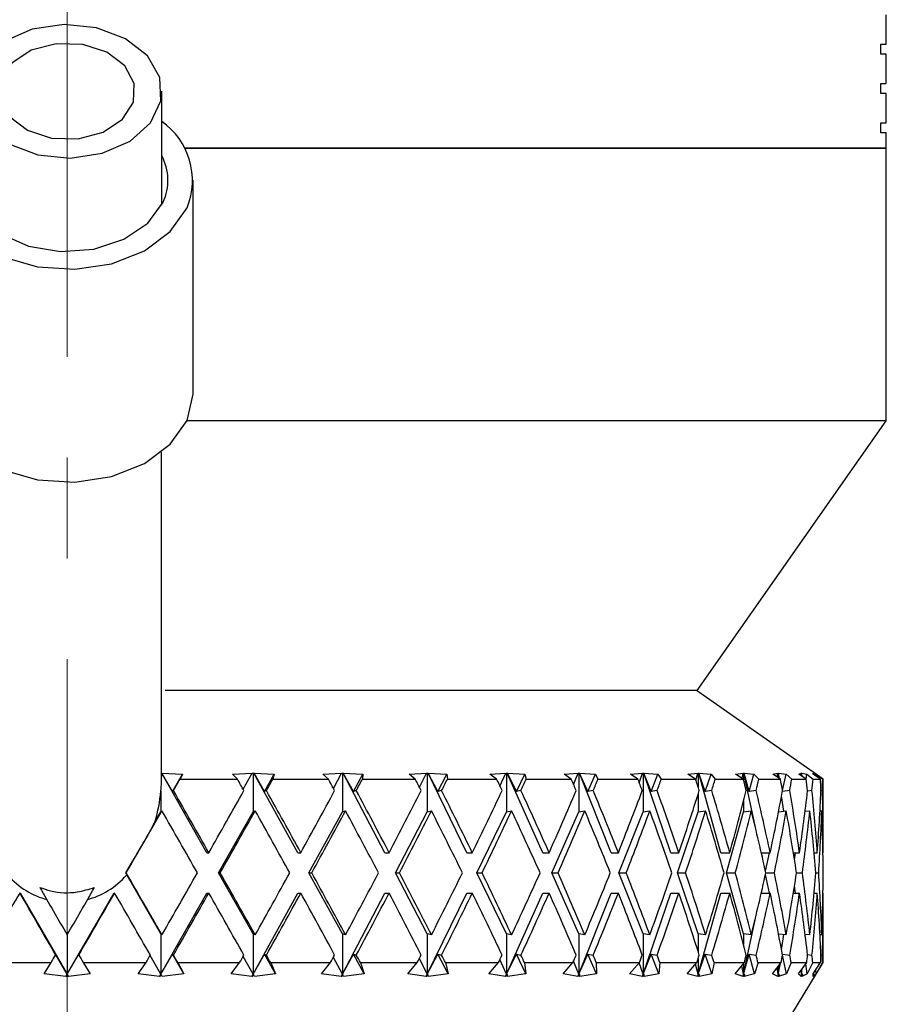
# Model space of a CAD drawing. Header units: inches. Extents: x 2.6 to 39.6, y 3.9 to 32.3.
# Tile 15 of 74: x 5.087 to 5.947, y 12.268 to 13.245. Entities that reach past the tile are written whole.
import ezdxf

# ---------------------------------------------------------------- set-up
doc = ezdxf.new("R2010")
doc.units = ezdxf.units.IN
doc.header["$MEASUREMENT"] = 0
doc.linetypes.add('CENTERX2', pattern=[0.8, 0.5, -0.1, 0.1, -0.1])

msp = doc.modelspace()

# ---------------------------------------------------------------- linework, layer by layer
at = {"color": 7, "linetype": 'CENTERX2', "lineweight": 18}
msp.add_line((5.13422, 11.31076), (5.13422, 24.87944), dxfattribs=at)
at = {"color": 7, "linetype": 'Continuous', "lineweight": 25}
for p, q in [((5.94666, 13.22081), (5.94666, 13.24981)), ((5.9413, 13.22081), (5.94666, 13.22081)), ((5.9413, 13.21081), (5.9413, 13.22081)), ((5.94666, 13.21081), (5.9413, 13.21081)), ((5.94666, 13.18181), (5.94666, 13.21081)), ((5.9413, 13.18181), (5.94666, 13.18181)), ((5.9413, 13.17181), (5.9413, 13.18181)), ((5.22797, 13.06118), (5.22797, 13.17417)), ((5.94666, 13.17181), (5.9413, 13.17181)), ((5.94666, 13.14281), (5.94666, 13.17181)), ((5.9413, 13.14281), (5.94666, 13.14281)), ((5.9413, 13.13281), (5.9413, 13.14281)), ((5.94666, 13.13281), (5.9413, 13.13281)), ((5.94666, 13.11781), (5.94666, 13.13281)), ((5.94672, 13.11781), (5.25073, 13.11781)), ((5.25073, 13.11781), (5.94666, 13.11781)), ((5.94672, 12.84731), (5.94672, 13.11781)), ((5.25922, 12.87471), (5.25922, 13.08578)), ((5.94672, 12.84731), (5.25307, 12.84731)), ((5.75922, 12.57981), (5.94672, 12.84731)), ((5.22772, 12.48762), (5.22772, 12.81605)), ((5.75922, 12.57981), (5.23157, 12.57981)), ((5.88422, 12.49181), (5.75855, 12.57981)), ((5.22797, 12.49782), (5.22808, 12.49783)), ((5.27289, 12.41882), (5.22808, 12.49783)), ((5.22808, 12.49783), (5.22815, 12.49774)), ((5.23872, 12.47954), (5.22815, 12.49774)), ((5.22815, 12.49774), (5.24857, 12.49663)), ((5.23872, 12.47954), (5.24857, 12.49663)), ((5.24857, 12.49663), (5.24624, 12.49181)), ((5.29821, 12.49663), (5.31767, 12.49774)), ((5.30307, 12.49181), (5.29821, 12.49663)), ((5.30878, 12.48168), (5.31767, 12.49774)), ((5.31767, 12.49774), (5.31769, 12.49783)), ((5.31769, 12.49783), (5.31862, 12.49779)), ((5.31862, 12.49779), (5.31952, 12.49783)), ((5.31862, 12.49779), (5.31862, 12.45946)), ((5.31952, 12.49783), (5.3196, 12.49774)), ((5.3629, 12.41882), (5.31952, 12.49783)), ((5.3196, 12.49774), (5.3397, 12.49663)), ((5.33001, 12.47954), (5.3196, 12.49774)), ((5.33001, 12.47954), (5.3397, 12.49663)), ((5.3397, 12.49663), (5.33831, 12.49181)), ((5.38776, 12.49663), (5.40627, 12.49774)), ((5.39332, 12.49181), (5.38776, 12.49663)), ((5.39831, 12.48263), (5.40627, 12.49774)), ((5.40627, 12.49774), (5.40628, 12.49783)), ((5.40628, 12.49783), (5.40718, 12.49779)), ((5.40718, 12.49779), (5.40803, 12.49783)), ((5.40718, 12.49779), (5.40718, 12.45946)), ((5.40803, 12.49783), (5.40813, 12.49774)), ((5.4493, 12.41882), (5.40803, 12.49783)), ((5.40813, 12.49774), (5.42758, 12.49663)), ((5.4182, 12.47954), (5.40813, 12.49774)), ((5.4182, 12.47954), (5.42758, 12.49663)), ((5.42758, 12.49663), (5.42715, 12.49181)), ((5.47331, 12.49663), (5.49058, 12.49774)), ((5.47949, 12.49181), (5.47331, 12.49663)), ((5.48367, 12.48367), (5.49058, 12.49774)), ((5.49057, 12.49783), (5.49143, 12.49779)), ((5.49058, 12.49774), (5.49057, 12.49783)), ((5.49143, 12.49779), (5.49222, 12.49783)), ((5.49143, 12.49779), (5.49143, 12.45946)), ((5.49222, 12.49783), (5.49233, 12.49774)), ((5.53074, 12.41882), (5.49222, 12.49783)), ((5.49233, 12.49774), (5.51084, 12.49663)), ((5.50192, 12.47954), (5.49233, 12.49774)), ((5.50192, 12.47954), (5.51084, 12.49663)), ((5.51084, 12.49663), (5.51137, 12.49181)), ((5.55351, 12.49663), (5.56928, 12.49774)), ((5.56022, 12.49181), (5.55351, 12.49663)), ((5.56351, 12.48489), (5.56928, 12.49774)), ((5.56925, 12.49783), (5.57005, 12.49779)), ((5.56928, 12.49774), (5.56925, 12.49783)), ((5.57005, 12.49779), (5.57077, 12.49783)), ((5.57005, 12.49779), (5.57005, 12.45946)), ((5.57077, 12.49783), (5.57089, 12.49774)), ((5.60592, 12.41882), (5.57077, 12.49783)), ((5.57089, 12.49774), (5.58816, 12.49663)), ((5.57983, 12.47954), (5.57089, 12.49774)), ((5.57983, 12.47954), (5.58816, 12.49663)), ((5.58816, 12.49663), (5.58965, 12.49181)), ((5.6271, 12.49663), (5.64111, 12.49774)), ((5.63422, 12.49181), (5.6271, 12.49663)), ((5.63657, 12.48636), (5.64111, 12.49774)), ((5.64106, 12.49783), (5.64179, 12.49779)), ((5.64111, 12.49774), (5.64106, 12.49783)), ((5.64179, 12.49779), (5.64244, 12.49783)), ((5.64179, 12.49779), (5.64179, 12.45946)), ((5.64244, 12.49783), (5.64256, 12.49774)), ((5.67366, 12.41882), (5.64244, 12.49783)), ((5.64256, 12.49774), (5.65832, 12.49663)), ((5.65072, 12.47954), (5.64256, 12.49774)), ((5.65072, 12.47954), (5.65832, 12.49663)), ((5.65832, 12.49663), (5.66074, 12.49181)), ((5.69292, 12.49663), (5.70494, 12.49774)), ((5.70035, 12.49181), (5.69292, 12.49663)), ((5.7017, 12.48825), (5.70494, 12.49774)), ((5.70489, 12.49783), (5.70553, 12.49779)), ((5.70494, 12.49774), (5.70489, 12.49783)), ((5.70553, 12.49779), (5.70609, 12.49783)), ((5.70553, 12.49779), (5.70553, 12.45946)), ((5.70609, 12.49783), (5.70622, 12.49774)), ((5.7329, 12.41882), (5.70609, 12.49783)), ((5.70622, 12.49774), (5.72022, 12.49663)), ((5.71347, 12.47954), (5.70622, 12.49774)), ((5.71347, 12.47954), (5.72022, 12.49663)), ((5.72022, 12.49663), (5.72353, 12.49181)), ((5.74993, 12.49663), (5.75978, 12.49774)), ((5.75754, 12.49181), (5.74993, 12.49663)), ((5.75785, 12.49085), (5.75978, 12.49774)), ((5.75971, 12.49783), (5.76026, 12.49779)), ((5.75978, 12.49774), (5.75971, 12.49783)), ((5.76026, 12.49779), (5.76072, 12.49783)), ((5.76026, 12.49779), (5.76026, 12.48331)), ((5.76072, 12.49783), (5.76085, 12.49774)), ((5.78269, 12.41882), (5.76072, 12.49783)), ((5.76085, 12.49774), (5.77288, 12.49663)), ((5.76708, 12.47954), (5.76085, 12.49774)), ((5.76708, 12.47954), (5.77288, 12.49663)), ((5.77288, 12.49663), (5.77703, 12.49181)), ((5.79722, 12.49663), (5.80475, 12.49774)), ((5.8049, 12.49181), (5.79722, 12.49663)), ((5.80365, 12.49259), (5.80475, 12.49774)), ((5.80467, 12.49783), (5.80512, 12.49779)), ((5.80475, 12.49774), (5.80467, 12.49783)), ((5.80512, 12.49779), (5.80547, 12.49783)), ((5.80512, 12.49779), (5.80512, 12.49096)), ((5.80547, 12.49783), (5.8056, 12.49774)), ((5.81757, 12.44088), (5.80547, 12.49783)), ((5.8056, 12.49774), (5.81546, 12.49663)), ((5.81071, 12.47954), (5.8056, 12.49774)), ((5.81071, 12.47954), (5.81546, 12.49663)), ((5.81546, 12.49663), (5.82039, 12.49181)), ((5.83406, 12.49663), (5.83915, 12.49774)), ((5.84169, 12.49181), (5.83406, 12.49663)), ((5.83858, 12.49377), (5.83915, 12.49774)), ((5.83905, 12.49783), (5.8394, 12.49779)), ((5.83915, 12.49774), (5.83905, 12.49783)), ((5.8394, 12.49779), (5.83963, 12.49783)), ((5.8394, 12.49779), (5.8394, 12.49325)), ((5.83963, 12.49783), (5.83977, 12.49774)), ((5.84038, 12.49263), (5.83963, 12.49783)), ((5.83977, 12.49774), (5.8473, 12.49663)), ((5.84094, 12.49228), (5.83977, 12.49774)), ((5.84385, 12.48041), (5.8473, 12.49663)), ((5.8473, 12.49663), (5.85293, 12.49181)), ((5.85987, 12.49663), (5.86243, 12.49774)), ((5.86732, 12.49181), (5.85987, 12.49663)), ((5.86224, 12.49509), (5.86243, 12.49774)), ((5.86232, 12.49783), (5.86255, 12.49779)), ((5.86243, 12.49774), (5.86232, 12.49783)), ((5.86255, 12.49779), (5.86267, 12.49783)), ((5.86255, 12.49779), (5.86255, 12.49489)), ((5.86267, 12.49783), (5.8628, 12.49774)), ((5.8629, 12.49466), (5.86267, 12.49783)), ((5.8628, 12.49774), (5.86789, 12.49663)), ((5.86328, 12.49441), (5.8628, 12.49774)), ((5.86721, 12.49188), (5.86789, 12.49663)), ((5.86789, 12.49663), (5.87413, 12.49181)), ((5.87411, 12.49783), (5.87422, 12.49779)), ((5.87422, 12.49774), (5.87411, 12.49783)), ((5.87422, 12.49783), (5.87435, 12.49774)), ((5.87422, 12.49779), (5.87422, 12.49783)), ((5.87422, 12.49779), (5.87422, 12.49663)), ((5.87422, 12.49663), (5.87422, 12.49774)), ((5.88138, 12.49181), (5.87422, 12.49663)), ((5.87435, 12.49774), (5.87691, 12.49663)), ((5.87444, 12.49648), (5.87435, 12.49774)), ((5.87679, 12.4949), (5.87691, 12.49663)), ((5.87691, 12.49663), (5.88367, 12.49181)), ((5.24624, 12.49181), (5.30307, 12.49181)), ((5.33831, 12.49181), (5.39332, 12.49181)), ((5.42715, 12.49181), (5.47949, 12.49181)), ((5.51137, 12.49181), (5.56022, 12.49181)), ((5.58965, 12.49181), (5.63422, 12.49181)), ((5.66074, 12.49181), (5.70035, 12.49181)), ((5.72353, 12.49181), (5.75754, 12.49181)), ((5.77703, 12.49181), (5.8049, 12.49181)), ((5.82039, 12.49181), (5.84169, 12.49181)), ((5.85293, 12.49181), (5.86732, 12.49181)), ((5.87413, 12.49181), (5.88138, 12.49181)), ((5.88367, 12.49181), (5.88422, 12.49181)), ((5.88422, 12.41882), (5.88422, 12.49181)), ((5.22715, 12.47991), (5.22715, 12.45946)), ((5.23969, 12.48038), (5.23872, 12.47954)), ((5.33193, 12.48038), (5.33001, 12.47954)), ((5.42104, 12.48038), (5.4182, 12.47954)), ((5.50564, 12.48038), (5.50192, 12.47954)), ((5.58437, 12.48038), (5.57983, 12.47954)), ((5.65601, 12.48038), (5.65072, 12.47954)), ((5.71942, 12.48038), (5.71347, 12.47954)), ((5.76026, 12.47744), (5.76026, 12.45946)), ((5.77359, 12.48038), (5.76708, 12.47954)), ((5.81769, 12.48038), (5.81071, 12.47954)), ((5.84505, 12.46011), (5.84288, 12.4752)), ((5.85101, 12.48038), (5.8437, 12.47954)), ((5.87302, 12.48038), (5.86863, 12.47989)), ((5.88338, 12.48038), (5.88192, 12.48022)), ((5.80512, 12.46977), (5.80512, 12.45946)), ((5.22166, 12.44993), (5.22715, 12.45946)), ((5.22715, 12.45946), (5.22822, 12.46039)), ((5.28423, 12.39882), (5.31862, 12.45946)), ((5.31862, 12.45946), (5.32074, 12.46039)), ((5.37388, 12.39882), (5.40718, 12.45946)), ((5.40718, 12.45946), (5.41032, 12.46039)), ((5.45975, 12.39882), (5.49143, 12.45946)), ((5.49143, 12.45946), (5.49554, 12.46039)), ((5.54049, 12.39882), (5.57005, 12.45946)), ((5.57005, 12.45946), (5.57506, 12.46039)), ((5.61482, 12.39882), (5.64179, 12.45946)), ((5.64179, 12.45946), (5.64764, 12.46039)), ((5.68157, 12.39882), (5.70553, 12.45946)), ((5.70553, 12.45946), (5.71211, 12.46039)), ((5.73968, 12.39882), (5.76026, 12.45946)), ((5.76026, 12.45946), (5.76747, 12.46039)), ((5.78825, 12.39882), (5.80512, 12.45946)), ((5.80512, 12.45946), (5.81285, 12.46039)), ((5.83986, 12.45951), (5.84752, 12.46039)), ((5.86619, 12.45986), (5.87094, 12.46039)), ((5.88093, 12.46019), (5.88274, 12.46039)), ((5.27289, 12.41882), (5.27476, 12.41882)), ((5.3629, 12.41882), (5.36599, 12.41882)), ((5.4493, 12.41882), (5.45356, 12.41882)), ((5.53074, 12.41882), (5.53609, 12.41882)), ((5.60592, 12.41882), (5.61229, 12.41882)), ((5.67366, 12.41882), (5.68095, 12.41882)), ((5.7329, 12.41882), (5.74099, 12.41882)), ((5.78269, 12.41882), (5.79145, 12.41882)), ((5.82273, 12.41882), (5.83156, 12.41882)), ((5.82686, 12.40047), (5.83076, 12.41882)), ((5.85457, 12.41882), (5.86066, 12.41882)), ((5.8557, 12.41174), (5.85672, 12.41882)), ((5.87506, 12.41882), (5.87831, 12.41882)), ((5.88387, 12.41882), (5.88422, 12.41882)), ((5.19241, 12.39882), (5.19284, 12.39882)), ((5.22715, 12.33818), (5.19342, 12.39672)), ((5.31862, 12.33818), (5.28423, 12.39882)), ((5.28423, 12.39882), (5.28609, 12.39882)), ((5.40718, 12.33818), (5.37388, 12.39882)), ((5.37388, 12.39882), (5.37694, 12.39882)), ((5.49143, 12.33818), (5.45975, 12.39882)), ((5.45975, 12.39882), (5.46397, 12.39882)), ((5.57005, 12.33818), (5.54049, 12.39882)), ((5.54049, 12.39882), (5.5458, 12.39882)), ((5.64179, 12.33818), (5.61482, 12.39882)), ((5.61482, 12.39882), (5.62113, 12.39882)), ((5.70553, 12.33818), (5.68157, 12.39882)), ((5.68157, 12.39882), (5.68879, 12.39882)), ((5.76026, 12.33818), (5.73968, 12.39882)), ((5.73968, 12.39882), (5.7477, 12.39882)), ((5.80512, 12.33818), (5.78825, 12.39882)), ((5.78825, 12.39882), (5.79694, 12.39882)), ((5.83076, 12.37882), (5.82686, 12.39718)), ((5.82722, 12.39882), (5.83573, 12.39882)), ((5.8577, 12.39882), (5.86345, 12.39882)), ((5.87678, 12.39882), (5.87967, 12.39882)), ((5.85672, 12.37882), (5.8557, 12.3859)), ((5.08776, 12.37882), (5.08713, 12.37882)), ((5.08776, 12.37882), (5.13422, 12.29818)), ((5.13422, 12.29818), (5.18069, 12.37882)), ((5.18069, 12.37882), (5.18132, 12.37882)), ((5.22715, 12.29818), (5.27289, 12.37882)), ((5.27289, 12.37882), (5.27476, 12.37882)), ((5.31862, 12.29818), (5.3629, 12.37882)), ((5.3629, 12.37882), (5.36599, 12.37882)), ((5.40718, 12.29818), (5.4493, 12.37882)), ((5.4493, 12.37882), (5.45356, 12.37882)), ((5.49143, 12.29818), (5.53074, 12.37882)), ((5.53074, 12.37882), (5.53609, 12.37882)), ((5.57005, 12.29818), (5.60592, 12.37882)), ((5.60592, 12.37882), (5.61229, 12.37882)), ((5.64179, 12.29818), (5.67366, 12.37882)), ((5.67366, 12.37882), (5.68095, 12.37882)), ((5.70553, 12.29818), (5.7329, 12.37882)), ((5.7329, 12.37882), (5.74099, 12.37882)), ((5.76026, 12.29818), (5.78269, 12.37882)), ((5.78269, 12.37882), (5.79145, 12.37882)), ((5.82273, 12.37882), (5.83156, 12.37882)), ((5.85457, 12.37882), (5.86066, 12.37882)), ((5.87506, 12.37882), (5.87831, 12.37882)), ((5.88387, 12.37882), (5.88422, 12.37882)), ((5.88422, 12.30981), (5.88422, 12.37882)), ((5.80512, 12.29818), (5.81757, 12.35676)), ((5.13422, 12.33725), (5.13422, 12.29818)), ((5.22822, 12.33725), (5.22715, 12.33818)), ((5.22715, 12.33818), (5.22715, 12.29818)), ((5.31862, 12.33818), (5.31862, 12.29818)), ((5.32074, 12.33725), (5.31862, 12.33818)), ((5.40718, 12.33818), (5.40718, 12.29818)), ((5.41032, 12.33725), (5.40718, 12.33818)), ((5.49143, 12.33818), (5.49143, 12.29818)), ((5.49554, 12.33725), (5.49143, 12.33818)), ((5.57005, 12.33818), (5.57005, 12.29818)), ((5.57506, 12.33725), (5.57005, 12.33818)), ((5.64179, 12.33818), (5.64179, 12.29818)), ((5.64764, 12.33725), (5.64179, 12.33818)), ((5.70553, 12.33818), (5.70553, 12.29818)), ((5.71211, 12.33725), (5.70553, 12.33818)), ((5.76026, 12.33818), (5.76026, 12.3202)), ((5.76747, 12.33725), (5.76026, 12.33818)), ((5.80512, 12.33818), (5.80512, 12.32787)), ((5.81285, 12.33725), (5.80512, 12.33818)), ((5.84752, 12.33725), (5.83986, 12.33813)), ((5.84288, 12.32245), (5.84505, 12.33754)), ((5.87094, 12.33725), (5.86619, 12.33778)), ((5.88274, 12.33725), (5.88093, 12.33745)), ((5.13422, 12.29818), (5.12266, 12.3181)), ((5.12266, 12.3181), (5.12266, 12.31726)), ((5.13422, 12.29818), (5.14579, 12.3181)), ((5.14579, 12.3181), (5.14579, 12.31726)), ((5.22715, 12.29818), (5.21649, 12.31684)), ((5.22715, 12.29818), (5.23872, 12.3181)), ((5.23872, 12.3181), (5.23969, 12.31726)), ((5.2499, 12.29871), (5.23872, 12.3181)), ((5.31862, 12.29818), (5.33001, 12.3181)), ((5.33001, 12.3181), (5.33193, 12.31726)), ((5.34101, 12.29871), (5.33001, 12.3181)), ((5.40718, 12.29818), (5.4182, 12.3181)), ((5.4182, 12.3181), (5.42104, 12.31726)), ((5.42885, 12.29871), (5.4182, 12.3181)), ((5.49143, 12.29818), (5.50192, 12.3181)), ((5.51205, 12.29871), (5.50192, 12.3181)), ((5.50192, 12.3181), (5.50564, 12.31726)), ((5.57005, 12.29818), (5.57983, 12.3181)), ((5.57983, 12.3181), (5.58437, 12.31726)), ((5.58929, 12.29871), (5.57983, 12.3181)), ((5.64179, 12.29818), (5.65072, 12.3181)), ((5.65072, 12.3181), (5.65601, 12.31726)), ((5.65935, 12.29871), (5.65072, 12.3181)), ((5.70553, 12.29818), (5.71347, 12.3181)), ((5.72113, 12.29871), (5.71347, 12.3181)), ((5.71347, 12.3181), (5.71942, 12.31726)), ((5.76026, 12.29818), (5.76708, 12.3181)), ((5.76708, 12.3181), (5.77359, 12.31726)), ((5.77366, 12.29871), (5.76708, 12.3181)), ((5.80512, 12.29818), (5.81071, 12.3181)), ((5.81071, 12.3181), (5.81769, 12.31726)), ((5.8161, 12.29871), (5.81071, 12.3181)), ((5.8437, 12.3181), (5.85101, 12.31726)), ((5.84779, 12.29871), (5.84385, 12.31723)), ((5.86863, 12.31775), (5.87302, 12.31726)), ((5.88192, 12.31742), (5.88338, 12.31726)), ((5.05601, 12.30981), (5.11834, 12.30981)), ((5.11148, 12.29871), (5.11834, 12.30981)), ((5.15011, 12.30981), (5.21244, 12.30981)), ((5.15011, 12.30981), (5.15697, 12.29871)), ((5.20477, 12.29871), (5.21244, 12.30981)), ((5.24397, 12.30981), (5.2499, 12.29871)), ((5.24397, 12.30981), (5.30531, 12.30981)), ((5.29694, 12.29871), (5.30531, 12.30981)), ((5.31862, 12.29818), (5.30878, 12.31596)), ((5.33609, 12.30981), (5.34101, 12.29871)), ((5.33609, 12.30981), (5.39548, 12.30981)), ((5.38655, 12.29871), (5.39548, 12.30981)), ((5.40718, 12.29818), (5.39831, 12.31502)), ((5.42503, 12.30981), (5.42885, 12.29871)), ((5.42503, 12.30981), (5.48154, 12.30981)), ((5.47218, 12.29871), (5.48154, 12.30981)), ((5.49143, 12.29818), (5.48367, 12.31397)), ((5.50938, 12.30981), (5.51205, 12.29871)), ((5.50938, 12.30981), (5.56211, 12.30981)), ((5.53422, 11.73481), (5.88422, 12.30981)), ((5.55248, 12.29871), (5.56211, 12.30981)), ((5.57005, 12.29818), (5.56351, 12.31275)), ((5.58782, 12.30981), (5.58929, 12.29871)), ((5.58782, 12.30981), (5.63594, 12.30981)), ((5.62619, 12.29871), (5.63594, 12.30981)), ((5.64179, 12.29818), (5.63657, 12.31128)), ((5.6591, 12.30981), (5.65935, 12.29871)), ((5.6591, 12.30981), (5.70185, 12.30981)), ((5.69214, 12.29871), (5.70185, 12.30981)), ((5.70553, 12.29818), (5.70164, 12.30956)), ((5.72211, 12.30981), (5.72113, 12.29871)), ((5.72211, 12.30981), (5.75882, 12.30981)), ((5.74928, 12.29871), (5.75882, 12.30981)), ((5.76026, 12.29818), (5.75745, 12.30822)), ((5.76026, 12.31433), (5.76026, 12.29818)), ((5.77584, 12.30981), (5.77366, 12.29871)), ((5.77584, 12.30981), (5.80593, 12.30981)), ((5.79673, 12.29871), (5.80593, 12.30981)), ((5.80512, 12.29818), (5.80331, 12.30665)), ((5.80512, 12.30883), (5.80512, 12.29818)), ((5.81946, 12.30981), (5.8161, 12.29871)), ((5.81946, 12.30981), (5.84245, 12.30981)), ((5.83373, 12.29871), (5.84245, 12.30981)), ((5.8394, 12.29818), (5.84168, 12.30883)), ((5.8394, 12.29818), (5.84076, 12.30766)), ((5.85227, 12.30981), (5.84779, 12.29871)), ((5.85227, 12.30981), (5.8678, 12.30981)), ((5.8597, 12.29871), (5.8678, 12.30981)), ((5.86822, 12.29871), (5.86682, 12.30847)), ((5.87375, 12.30981), (5.86822, 12.29871)), ((5.87375, 12.30981), (5.88158, 12.30981)), ((5.87422, 12.29871), (5.88158, 12.30981)), ((5.88357, 12.30981), (5.87708, 12.29871)), ((5.88357, 12.30981), (5.88422, 12.30981)), ((5.13292, 12.29592), (5.11148, 12.29871)), ((5.13292, 12.29592), (5.13422, 12.29818)), ((5.13422, 12.29803), (5.13292, 12.29592)), ((5.13422, 12.29818), (5.13553, 12.29592)), ((5.13422, 12.29803), (5.13422, 12.29818)), ((5.13553, 12.29592), (5.13422, 12.29803)), ((5.15697, 12.29871), (5.13553, 12.29592)), ((5.22587, 12.29592), (5.20477, 12.29871)), ((5.22587, 12.29592), (5.22715, 12.29818)), ((5.22733, 12.29803), (5.22587, 12.29592)), ((5.22733, 12.29803), (5.22715, 12.29818)), ((5.22846, 12.29592), (5.22733, 12.29803)), ((5.2499, 12.29871), (5.22846, 12.29592)), ((5.31738, 12.29592), (5.29694, 12.29871)), ((5.31738, 12.29592), (5.31862, 12.29818)), ((5.31896, 12.29803), (5.31738, 12.29592)), ((5.31896, 12.29803), (5.31862, 12.29818)), ((5.3199, 12.29592), (5.31896, 12.29803)), ((5.34101, 12.29871), (5.3199, 12.29592)), ((5.40599, 12.29592), (5.38655, 12.29871)), ((5.40599, 12.29592), (5.40718, 12.29818)), ((5.40768, 12.29803), (5.40599, 12.29592)), ((5.40768, 12.29803), (5.40718, 12.29818)), ((5.40842, 12.29592), (5.40768, 12.29803)), ((5.42885, 12.29871), (5.40842, 12.29592)), ((5.49032, 12.29592), (5.47218, 12.29871)), ((5.49032, 12.29592), (5.49143, 12.29818)), ((5.49209, 12.29803), (5.49032, 12.29592)), ((5.49209, 12.29803), (5.49143, 12.29818)), ((5.49261, 12.29592), (5.49209, 12.29803)), ((5.51205, 12.29871), (5.49261, 12.29592)), ((5.56904, 12.29592), (5.55248, 12.29871)), ((5.56904, 12.29592), (5.57005, 12.29818)), ((5.57085, 12.29803), (5.56904, 12.29592)), ((5.57085, 12.29803), (5.57005, 12.29818)), ((5.57115, 12.29592), (5.57085, 12.29803)), ((5.58929, 12.29871), (5.57115, 12.29592)), ((5.6409, 12.29592), (5.62619, 12.29871)), ((5.6409, 12.29592), (5.64179, 12.29818)), ((5.64273, 12.29803), (5.6409, 12.29592)), ((5.64273, 12.29803), (5.64179, 12.29818)), ((5.6428, 12.29592), (5.64273, 12.29803)), ((5.65935, 12.29871), (5.6428, 12.29592)), ((5.70476, 12.29592), (5.69214, 12.29871)), ((5.70476, 12.29592), (5.70553, 12.29818)), ((5.70659, 12.29803), (5.70476, 12.29592)), ((5.70659, 12.29803), (5.70553, 12.29818)), ((5.72113, 12.29871), (5.70643, 12.29592)), ((5.70643, 12.29592), (5.70659, 12.29803)), ((5.75963, 12.29592), (5.74928, 12.29871)), ((5.75963, 12.29592), (5.76026, 12.29818)), ((5.76142, 12.29803), (5.75963, 12.29592)), ((5.76142, 12.29803), (5.76026, 12.29818)), ((5.77366, 12.29871), (5.76103, 12.29592)), ((5.76103, 12.29592), (5.76142, 12.29803)), ((5.80464, 12.29592), (5.79673, 12.29871)), ((5.80464, 12.29592), (5.80512, 12.29818)), ((5.80636, 12.29803), (5.80464, 12.29592)), ((5.80636, 12.29803), (5.80512, 12.29818)), ((5.8161, 12.29871), (5.80575, 12.29592)), ((5.80575, 12.29592), (5.80636, 12.29803)), ((5.83907, 12.29592), (5.83373, 12.29871)), ((5.8394, 12.29818), (5.83845, 12.30472)), ((5.83907, 12.29592), (5.8394, 12.29818)), ((5.8407, 12.29803), (5.83907, 12.29592)), ((5.8394, 12.30592), (5.8394, 12.29818)), ((5.8407, 12.29803), (5.8394, 12.29818)), ((5.84779, 12.29871), (5.83988, 12.29592)), ((5.83988, 12.29592), (5.8407, 12.29803)), ((5.86239, 12.29592), (5.8597, 12.29871)), ((5.86255, 12.29818), (5.86226, 12.30222)), ((5.86239, 12.29592), (5.86255, 12.29818)), ((5.8639, 12.29803), (5.86239, 12.29592)), ((5.86255, 12.29818), (5.86336, 12.30372)), ((5.86255, 12.29818), (5.86291, 12.30311)), ((5.86255, 12.30262), (5.86255, 12.29818)), ((5.8639, 12.29803), (5.86255, 12.29818)), ((5.86822, 12.29871), (5.86288, 12.29592)), ((5.86288, 12.29592), (5.8639, 12.29803)), ((5.87422, 12.29818), (5.87427, 12.29877)), ((5.87422, 12.29592), (5.87422, 12.29871)), ((5.87559, 12.29803), (5.87422, 12.29818)), ((5.87559, 12.29803), (5.87422, 12.29592)), ((5.87708, 12.29871), (5.87439, 12.29592)), ((5.87439, 12.29592), (5.87559, 12.29803)), ((5.87708, 12.29871), (5.8768, 12.30259))]:
    msp.add_line(p, q, dxfattribs=at)
at = {"color": 7, "linetype": 'Continuous', "lineweight": 25, "flags": 128}
for points in [[(5.05457, 13.13922), (5.07628, 13.12206), (5.10498, 13.11119), (5.1372, 13.10791), (5.16907, 13.11263), (5.19674, 13.12477), (5.21686, 13.14287), (5.22702, 13.16474), (5.22599, 13.18775), (5.21388, 13.20912), (5.19217, 13.22628), (5.16347, 13.23715), (5.13124, 13.24043), (5.09938, 13.23571), (5.07171, 13.22357), (5.05159, 13.20547), (5.04143, 13.1836), (5.04246, 13.16059), (5.05457, 13.13922)], [(5.07687, 13.149), (5.09486, 13.1354), (5.11884, 13.1277), (5.14516, 13.12707), (5.16982, 13.13361), (5.18906, 13.14633), (5.19995, 13.16329), (5.20083, 13.1819), (5.19158, 13.19934), (5.17359, 13.21294), (5.14961, 13.22064), (5.12329, 13.22127), (5.09863, 13.21473), (5.07939, 13.20201), (5.0685, 13.18505), (5.06762, 13.16644), (5.07687, 13.149)], [(5.04047, 13.14424), (5.02234, 13.12519), (5.01088, 13.10012), (5.01038, 13.07378), (5.02089, 13.0485), (5.04146, 13.02653), (5.07028, 13.00983), (5.10478, 12.99988), (5.1419, 12.99756), (5.17833, 13.00308), (5.21085, 13.01595), (5.23655, 13.03502), (5.25317, 13.0586), (5.25317, 13.0586)], [(5.04047, 13.11039), (5.03531, 13.09616), (5.0359, 13.07288), (5.04715, 13.05101), (5.06784, 13.0329), (5.09572, 13.02052), (5.12777, 13.01522), (5.16053, 13.01756), (5.19043, 13.0273), (5.21424, 13.04337), (5.22938, 13.06404), (5.22938, 13.06404)], [(5.00922, 12.87471), (5.01038, 12.86271), (5.02089, 12.83743), (5.04146, 12.81546), (5.07028, 12.79876), (5.10478, 12.78881), (5.1419, 12.78649), (5.17833, 12.79201), (5.21085, 12.80487), (5.23655, 12.82395), (5.25317, 12.84753)], [(5.25317, 12.84753), (5.25921, 12.87353), (5.25922, 12.87471)]]:
    msp.add_lwpolyline(points, dxfattribs=at)
at = {"color": 7, "linetype": 'Continuous', "lineweight": 25}
for centre, radius, start, end in [((5.18699, 13.08566), 0.07149, 337.75736, 55.02582), ((5.18198, 13.0858), 0.05216, 335.34244, 28.12819)]:
    msp.add_arc(centre, radius, start, end, dxfattribs=at)
for centre, major_axis, ratio, start_param, end_param in [((5.13422, 12.51514), (-0.02367, 0.1328), 0.683068, 4.324811, 4.461473), ((5.13422, 12.37882), (0.74917, 1.29888), 0.027209, 4.80634, 4.815169), ((5.13422, 12.37882), (-0.72893, 1.29523), 0.136294, 4.714095, 4.722923), ((5.13422, 12.37882), (0.74247, 1.29762), 0.08168, 4.837349, 4.846178), ((5.13422, 12.37882), (-0.7082, 1.29197), 0.191101, 4.686276, 4.695104), ((5.13422, 12.37882), (0.72893, 1.29523), 0.136294, 4.867201, 4.876029), ((5.13422, 12.37882), (-0.67972, 1.28823), 0.246069, 4.661535, 4.670363), ((5.13422, 12.37882), (0.7082, 1.29197), 0.191101, 4.89502, 4.903848), ((5.13422, 12.37882), (-0.64263, 1.28455), 0.301024, 4.641176, 4.650004), ((5.13422, 12.37882), (0.67972, 1.28823), 0.246069, 4.919761, 4.928589), ((5.13422, 12.37882), (-0.59568, 1.28166), 0.355558, 4.626874, 4.635702), ((5.13422, 12.37882), (0.64263, 1.28455), 0.301024, 4.94012, 4.948948), ((5.13422, 12.37882), (-0.53706, 1.28034), 0.408882, 4.620787, 4.629615), ((5.13422, 12.37882), (0.59568, 1.28166), 0.355558, 4.954422, 4.96325), ((5.13422, 12.37882), (-0.46439, 1.28138), 0.459607, 4.625596, 4.634424), ((5.13422, 12.37882), (0.53706, 1.28034), 0.408882, 4.960509, 4.969337), ((5.13422, 12.37882), (-0.37485, 1.28515), 0.505471, 4.644266, 4.653094), ((5.13422, 12.37882), (0.46439, 1.28138), 0.459607, 4.9557, 4.964528), ((5.13422, 12.37882), (-0.26621, 1.29097), 0.543131, 4.679112, 4.68794), ((5.13422, 12.37882), (0.37485, 1.28515), 0.505471, 4.93703, 4.945858), ((5.13422, 12.37882), (-0.13912, 1.29663), 0.568385, 4.72974, 4.738568), ((5.13422, 12.37882), (0.26621, 1.29097), 0.543131, 4.902184, 4.911012), ((5.13422, 12.37882), (0, 1.29904), 0.57735, 4.790648, 4.799476), ((5.13422, 12.37882), (0.13912, 1.29663), 0.568385, 4.851556, 4.860384), ((5.13422, 12.50325), (-0.00828, 0.13259), 0.70433, 4.25497, 4.491632), ((5.13422, 12.41882), (-0.74247, 1.29762), 0.08168, 4.665687, 4.713092), ((5.13422, 12.41882), (0.74247, 1.29762), 0.08168, 4.759091, 4.806495), ((5.13422, 12.41882), (-0.72893, 1.29523), 0.136294, 4.635836, 4.683241), ((5.13422, 12.41882), (0.72893, 1.29523), 0.136294, 4.788942, 4.836347), ((5.13422, 12.41882), (-0.7082, 1.29197), 0.191101, 4.608017, 4.655422), ((5.13422, 12.41882), (0.7082, 1.29197), 0.191101, 4.816761, 4.864166), ((5.13422, 12.41882), (-0.67972, 1.28823), 0.246069, 4.583276, 4.630681), ((5.13422, 12.41882), (0.67972, 1.28823), 0.246069, 4.841502, 4.888907), ((5.13422, 12.41882), (-0.64263, 1.28455), 0.301024, 4.562917, 4.610322), ((5.13422, 12.41882), (0.64263, 1.28455), 0.301024, 4.861861, 4.909266), ((5.13422, 12.41882), (-0.59568, 1.28166), 0.355558, 4.548615, 4.59602), ((5.13422, 12.41882), (0.59568, 1.28166), 0.355558, 4.876163, 4.923568), ((5.13422, 12.41882), (-0.53706, 1.28034), 0.408882, 4.542528, 4.589933), ((5.13422, 12.41882), (0.53706, 1.28034), 0.408882, 4.88225, 4.929654), ((5.13422, 12.41882), (-0.46439, 1.28138), 0.459607, 4.547337, 4.594742), ((5.13422, 12.41882), (0.46439, 1.28138), 0.459607, 4.877441, 4.924846), ((5.13422, 12.41882), (-0.37485, 1.28515), 0.505471, 4.566007, 4.613412), ((5.13422, 12.41882), (0.37485, 1.28515), 0.505471, 4.858771, 4.906176), ((5.13422, 12.41882), (-0.26621, 1.29097), 0.543131, 4.600853, 4.648258), ((5.13422, 12.41882), (0.26621, 1.29097), 0.543131, 4.823925, 4.87133), ((5.13422, 12.41882), (-0.13912, 1.29663), 0.568385, 4.651481, 4.698886), ((5.13422, 12.41882), (0.13912, 1.29663), 0.568385, 4.773297, 4.820702), ((5.13422, 12.41882), (0, 1.29904), 0.57735, 4.712389, 4.759794), ((5.13422, 12.37882), (0.74917, 1.29888), 0.027209, 4.743478, 4.790913), ((5.13422, 12.37882), (-0.74247, 1.29762), 0.08168, 4.681084, 4.728519), ((5.13422, 12.37882), (0.74247, 1.29762), 0.08168, 4.774487, 4.821922), ((5.13422, 12.37882), (-0.72893, 1.29523), 0.136294, 4.651232, 4.698668), ((5.13422, 12.37882), (0.72893, 1.29523), 0.136294, 4.804339, 4.851774), ((5.13422, 12.37882), (-0.7082, 1.29197), 0.191101, 4.623414, 4.670849), ((5.13422, 12.37882), (0.7082, 1.29197), 0.191101, 4.832157, 4.879593), ((5.13422, 12.37882), (-0.67972, 1.28823), 0.246069, 4.598673, 4.646108), ((5.13422, 12.37882), (0.67972, 1.28823), 0.246069, 4.856899, 4.904334), ((5.13422, 12.37882), (-0.64263, 1.28455), 0.301024, 4.578313, 4.625749), ((5.13422, 12.37882), (0.64263, 1.28455), 0.301024, 4.877258, 4.924693), ((5.13422, 12.37882), (-0.59568, 1.28166), 0.355558, 4.564012, 4.611447), ((5.13422, 12.37882), (0.59568, 1.28166), 0.355558, 4.89156, 4.938995), ((5.13422, 12.37882), (-0.53706, 1.28034), 0.408882, 4.557925, 4.60536), ((5.13422, 12.37882), (0.53706, 1.28034), 0.408882, 4.897646, 4.945082), ((5.13422, 12.37882), (-0.46439, 1.28138), 0.459607, 4.562733, 4.610169), ((5.13422, 12.37882), (0.46439, 1.28138), 0.459607, 4.892838, 4.940273), ((5.13422, 12.37882), (-0.37485, 1.28515), 0.505471, 4.581403, 4.628839), ((5.13422, 12.37882), (0.37485, 1.28515), 0.505471, 4.874168, 4.921603), ((5.13422, 12.37882), (-0.26621, 1.29097), 0.543131, 4.61625, 4.663685), ((5.13422, 12.37882), (0.26621, 1.29097), 0.543131, 4.839322, 4.886757), ((5.13422, 12.37882), (-0.13912, 1.29663), 0.568385, 4.666878, 4.714313), ((5.13422, 12.37882), (0.13912, 1.29663), 0.568385, 4.788693, 4.836129), ((5.13422, 12.37882), (0, 1.29904), 0.57735, 4.727786, 4.775221), ((5.13422, 12.3183), (0.09356, 0.14669), 0.040274, 5.318937, 5.851103), ((5.13422, 12.50325), (0.00828, 0.13259), 0.70433, 2.54657, 3.01812), ((5.13422, 12.50325), (-0.00828, 0.13259), 0.70433, 3.265065, 3.736615), ((5.13422, 12.499), (-0.09352, 0.18252), 0.036062, 4.099237, 4.113048), ((5.13422, 12.41882), (-0.74917, 1.29888), 0.027209, 4.633865, 4.6813), ((5.13422, 12.41882), (0.74247, 1.29762), 0.08168, 4.696259, 4.743694), ((5.13422, 12.41882), (-0.74247, 1.29762), 0.08168, 4.602856, 4.650291), ((5.13422, 12.41882), (0.72893, 1.29523), 0.136294, 4.72611, 4.773546), ((5.13422, 12.41882), (-0.72893, 1.29523), 0.136294, 4.573004, 4.620439), ((5.13422, 12.41882), (0.7082, 1.29197), 0.191101, 4.753929, 4.801364), ((5.13422, 12.41882), (-0.7082, 1.29197), 0.191101, 4.545185, 4.592621), ((5.13422, 12.41882), (0.67972, 1.28823), 0.246069, 4.77867, 4.826105), ((5.13422, 12.41882), (-0.67972, 1.28823), 0.246069, 4.520444, 4.567879), ((5.13422, 12.41882), (0.64263, 1.28455), 0.301024, 4.799029, 4.846465), ((5.13422, 12.41882), (-0.64263, 1.28455), 0.301024, 4.500085, 4.54752), ((5.13422, 12.41882), (0.59568, 1.28166), 0.355558, 4.813331, 4.860766), ((5.13422, 12.41882), (-0.59568, 1.28166), 0.355558, 4.485783, 4.533218), ((5.13422, 12.41882), (0.53706, 1.28034), 0.408882, 4.819418, 4.866853), ((5.13422, 12.41882), (-0.53706, 1.28034), 0.408882, 4.479696, 4.527132), ((5.13422, 12.41882), (0.46439, 1.28138), 0.459607, 4.814609, 4.862045), ((5.13422, 12.41882), (-0.46439, 1.28138), 0.459607, 4.484505, 4.53194), ((5.13422, 12.41882), (0.37485, 1.28515), 0.505471, 4.795939, 4.843374), ((5.13422, 12.41882), (-0.37485, 1.28515), 0.505471, 4.503175, 4.55061), ((5.13422, 12.41882), (0.26621, 1.29097), 0.543131, 4.761093, 4.808528), ((5.13422, 12.41882), (-0.26621, 1.29097), 0.543131, 4.538021, 4.585456), ((5.13422, 12.41882), (0.13912, 1.29663), 0.568385, 4.710465, 4.7579), ((5.13422, 12.41882), (-0.13912, 1.29663), 0.568385, 4.588649, 4.636084), ((5.13422, 12.41882), (0, 1.29904), 0.57735, 4.649557, 4.696992), ((5.13422, 12.37882), (0.74917, 1.29888), 0.027209, 1.586489, 1.633894), ((5.13422, 12.37882), (-0.74917, 1.29888), 0.027209, 1.555104, 1.602509), ((5.13422, 12.41882), (-0.74917, 1.29888), 0.027209, 1.58157, 1.617936), ((5.13422, 12.41882), (0.74917, 1.29888), 0.027209, 4.66525, 4.701616), ((5.13422, 12.37882), (0.74917, 1.29888), 0.027209, 4.680677, 4.728081), ((5.13422, 12.37882), (-0.74917, 1.29888), 0.027209, 4.649292, 4.696697), ((5.13422, 12.37882), (0.74247, 1.29762), 0.08168, 4.711686, 4.759091), ((5.13422, 12.37882), (-0.74247, 1.29762), 0.08168, 4.618283, 4.665687), ((5.13422, 12.37882), (0.72893, 1.29523), 0.136294, 4.741537, 4.788942), ((5.13422, 12.37882), (-0.72893, 1.29523), 0.136294, 4.588431, 4.635836), ((5.13422, 12.37882), (0.7082, 1.29197), 0.191101, 4.769356, 4.816761), ((5.13422, 12.37882), (-0.7082, 1.29197), 0.191101, 4.560612, 4.608017), ((5.13422, 12.37882), (0.67972, 1.28823), 0.246069, 4.794097, 4.841502), ((5.13422, 12.37882), (-0.67972, 1.28823), 0.246069, 4.535871, 4.583276), ((5.13422, 12.37882), (0.64263, 1.28455), 0.301024, 4.814456, 4.861861), ((5.13422, 12.37882), (-0.64263, 1.28455), 0.301024, 4.515512, 4.562917), ((5.13422, 12.37882), (0.59568, 1.28166), 0.355558, 4.828758, 4.876163), ((5.13422, 12.37882), (-0.59568, 1.28166), 0.355558, 4.50121, 4.548615), ((5.13422, 12.37882), (0.53706, 1.28034), 0.408882, 4.834845, 4.88225), ((5.13422, 12.37882), (-0.53706, 1.28034), 0.408882, 4.495123, 4.542528), ((5.13422, 12.37882), (0.46439, 1.28138), 0.459607, 4.830036, 4.877441), ((5.13422, 12.37882), (-0.46439, 1.28138), 0.459607, 4.499932, 4.547337), ((5.13422, 12.37882), (0.37485, 1.28515), 0.505471, 4.811366, 4.858771), ((5.13422, 12.37882), (-0.37485, 1.28515), 0.505471, 4.518602, 4.566007), ((5.13422, 12.37882), (0.26621, 1.29097), 0.543131, 4.77652, 4.823925), ((5.13422, 12.37882), (-0.26621, 1.29097), 0.543131, 4.553448, 4.600853), ((5.13422, 12.37882), (0.13912, 1.29663), 0.568385, 4.725892, 4.773297), ((5.13422, 12.37882), (-0.13912, 1.29663), 0.568385, 4.604076, 4.651481), ((5.13422, 12.37882), (0, 1.29904), 0.57735, 4.664984, 4.712389), ((5.13422, 12.41882), (0.74917, 1.29888), 0.027209, 4.644064, 4.649823), ((5.13422, 12.41882), (-0.74917, 1.29888), 0.027209, 1.633363, 1.639121), ((5.13422, 12.41882), (0.74247, 1.29762), 0.08168, 4.675073, 4.680832), ((5.13422, 12.41882), (-0.74917, 1.29888), 0.027209, 4.612679, 4.618438), ((5.13422, 12.41882), (0.72893, 1.29523), 0.136294, 4.704925, 4.710683), ((5.13422, 12.41882), (-0.74247, 1.29762), 0.08168, 4.58167, 4.587429), ((5.13422, 12.41882), (0.7082, 1.29197), 0.191101, 4.732743, 4.738502), ((5.13422, 12.41882), (-0.72893, 1.29523), 0.136294, 4.551818, 4.557577), ((5.13422, 12.41882), (0.67972, 1.28823), 0.246069, 4.757485, 4.763243), ((5.13422, 12.41882), (-0.7082, 1.29197), 0.191101, 4.524, 4.529758), ((5.13422, 12.41882), (0.64263, 1.28455), 0.301024, 4.777844, 4.783602), ((5.13422, 12.41882), (-0.67972, 1.28823), 0.246069, 4.499259, 4.505017), ((5.13422, 12.41882), (0.59568, 1.28166), 0.355558, 4.792146, 4.797904), ((5.13422, 12.41882), (-0.64263, 1.28455), 0.301024, 4.478899, 4.484658), ((5.13422, 12.41882), (0.53706, 1.28034), 0.408882, 4.798232, 4.803991), ((5.13422, 12.41882), (-0.59568, 1.28166), 0.355558, 4.464598, 4.470356), ((5.13422, 12.41882), (0.46439, 1.28138), 0.459607, 4.793424, 4.799182), ((5.13422, 12.41882), (-0.53706, 1.28034), 0.408882, 4.458511, 4.464269), ((5.13422, 12.41882), (0.37485, 1.28515), 0.505471, 4.774754, 4.780512), ((5.13422, 12.41882), (-0.46439, 1.28138), 0.459607, 4.463319, 4.469078), ((5.13422, 12.41882), (0.26621, 1.29097), 0.543131, 4.739907, 4.745666), ((5.13422, 12.41882), (-0.37485, 1.28515), 0.505471, 4.481989, 4.487748), ((5.13422, 12.41882), (0.13912, 1.29663), 0.568385, 4.689279, 4.695038), ((5.13422, 12.41882), (-0.26621, 1.29097), 0.543131, 4.516836, 4.522594), ((5.13422, 12.41882), (0, 1.29904), 0.57735, 4.628372, 4.63413), ((5.13422, 12.41882), (-0.13912, 1.29663), 0.568385, 4.567464, 4.573222)]:
    msp.add_ellipse(centre, major_axis=major_axis, ratio=ratio, start_param=start_param, end_param=end_param, dxfattribs=at)
msp.add_open_spline([(5.10696, 12.38445), (5.11055, 12.38322), (5.12244, 12.37915), (5.14166, 12.37819), (5.15577, 12.38264), (5.16149, 12.38445)], degree=3, knots=[0, 0, 0, 0, 0.205033, 0.677226, 1, 1, 1, 1], dxfattribs=at)

doc.saveas('drawing.dxf')
